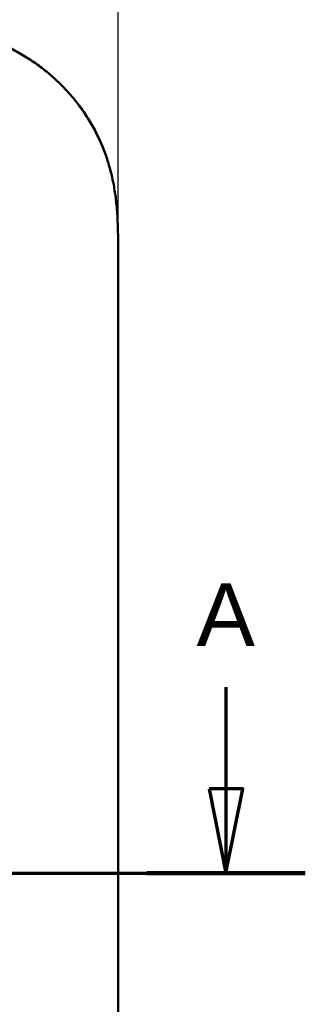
# Model space of a CAD drawing. Header units: millimetres. Extents: x 20 to 833, y 20 to 574.
# Tile 14 of 21: x 287 to 321, y 397 to 515. Entities that reach past the tile are written whole.
import ezdxf

# ---------------------------------------------------------------- set-up
doc = ezdxf.new("R2010")
doc.units = ezdxf.units.MM
doc.header["$LTSCALE"] = 2
for name, color, linetype, lineweight in [('Bemaßungen(DIN)', 7, 'Continuous', 25), ('Schnittansichtslinien(DIN)', 7, 'Continuous', 70), ('Sichtbare Kanten(DIN)', 7, 'Continuous', 50)]:
    doc.layers.add(name, color=color, linetype=linetype, lineweight=lineweight)
doc.styles.add('Aktuell-DINGroßer Text', font='arial.ttf')
doc.styles.add('STANDARD-DIN~0', font='arial.ttf')
doc.dimstyles.new('CAD-LAN', dxfattribs={"dimscale": 2, "dimtxt": 3.5, "dimasz": 2.5, "dimexe": 3.175, "dimexo": 0, "dimgap": 0.8, "dimtad": 1, "dimrnd": 1e-08, "dimtxsty": 'STANDARD-DIN~0', "dimcen": 0.09, "dimdle": 10, "dimclrd": 250, "dimclre": 250, "dimclrt": 250, "dimadec": 0, "dimazin": 2, "dimtfac": 1, "dimtmove": 0, "dimatfit": 3, "dimfxl": 1, "dimtolj": 1, "dimtzin": 0, "dimlwd": 25, "dimlwe": 25, "dimarcsym": 0})

# ---------------------------------------------------------------- blocks, each defined once
blk = doc.blocks.new('*D21')
at = {"layer": 'Bemaßungen(DIN)', "color": 250, "linetype": 'Continuous', "lineweight": 25, "true_color": 0x3f3f3f, "transparency": 16777216}
for p, q in [((85.13, 487.26), (85.13, 549.61)), ((299.13, 487.26), (299.13, 549.61)), ((294.13, 543.26), (90.13, 543.26))]:
    blk.add_line(p, q, dxfattribs=at)
at = {"layer": 'Bemaßungen(DIN)', "color": 250, "linetype": 'Continuous', "true_color": 0x3f3f3f, "transparency": 16777216}
for points in [[(90.13, 544.09), (90.13, 542.42), (85.13, 543.26)], [(294.13, 544.09), (294.13, 542.42), (299.13, 543.26)]]:
    blk.add_solid(points, dxfattribs=at)
at = {"layer": 'Defpoints', "color": 0, "linetype": 'Continuous', "transparency": 16777216}
for p in [(85.13, 543.26), (85.13, 487.26), (299.13, 487.26)]:
    blk.add_point(p, dxfattribs=at)
at = {"layer": 'Bemaßungen(DIN)', "color": 250, "linetype": 'Continuous', "lineweight": 25, "true_color": 0x3f3f3f, "transparency": 16777216, "insert": (184.35, 551.89), "char_height": 7, "attachment_point": 1, "style": 'STANDARD-DIN~0'}
blk.add_mtext('\\A1;214', dxfattribs=at)
blk = doc.blocks.new('2DTransSchnitt0')
at = {"layer": 'Schnittansichtslinien(DIN)', "linetype": 'Continuous'}
for p, q in [((155.982, 217.581), (155.982, 211.524)), ((154.982, 211.524), (155.982, 206.524)), ((156.982, 211.524), (154.982, 211.524)), ((155.982, 211.524), (155.982, 206.524)), ((155.982, 206.524), (156.982, 211.524)), ((30.989, 206.524), (160.7, 206.524))]:
    blk.add_line(p, q, dxfattribs=at)
at = {"layer": 'Schnittansichtslinien(DIN)', "linetype": 'Continuous', "lineweight": 140}
blk.add_line((151.265, 206.524), (160.7, 206.524), dxfattribs=at)
at = {"layer": 'Schnittansichtslinien(DIN)', "linetype": 'Continuous', "flags": 128}
blk.add_lwpolyline([(154.982, 211.524), (155.982, 206.524), (156.982, 211.524), (154.982, 211.524)], dxfattribs=at)
at = {"layer": 'Schnittansichtslinien(DIN)'}
blk.add_solid([(154.982, 211.524), (155.982, 206.524), (156.982, 211.524), (154.982, 211.524)], dxfattribs=at)
at = {"layer": 'Schnittansichtslinien(DIN)', "insert": (154.229, 220.024), "char_height": 3.734, "attachment_point": 7, "style": 'Aktuell-DINGroßer Text'}
blk.add_mtext('A', dxfattribs=at)

msp = doc.modelspace()

# ---------------------------------------------------------------- linework, layer by layer
at = {"layer": 'Sichtbare Kanten(DIN)'}
msp.add_line((299.126, 487.258), (299.126, 295.826), dxfattribs=at)
msp.add_open_spline([(299.126, 487.258), (299.127, 487.812), (299.126, 488.928), (299.093, 490.343), (299.016, 491.769), (298.912, 492.917), (298.717, 494.357), (298.503, 495.509), (298.154, 496.943), (297.808, 498.081), (297.288, 499.486), (296.8, 500.592), (296.102, 501.942), (295.473, 502.993), (294.601, 504.263), (293.837, 505.24), (292.805, 506.404), (291.92, 507.287), (290.746, 508.324), (289.756, 509.096), (288.464, 509.985), (287.389, 510.634), (286.004, 511.362), (284.867, 511.879), (283.416, 512.439), (282.236, 512.82), (280.747, 513.215), (279.546, 513.467), (278.042, 513.709), (276.839, 513.848), (275.341, 513.962), (273.852, 514.026), (272.673, 514.039), (272.088, 514.042)], degree=3, knots=[0.02325842, 0.02325842, 0.02325842, 0.02325842, 0.06395557, 0.10465272, 0.12500129, 0.16569844, 0.18604701, 0.22674416, 0.24709273, 0.28778988, 0.30813845, 0.3488356, 0.36918417, 0.40988132, 0.43022989, 0.47092704, 0.49127561, 0.53197276, 0.55232133, 0.59301848, 0.61336705, 0.6540642, 0.67441277, 0.71510992, 0.73545849, 0.77615564, 0.79650421, 0.83720136, 0.85754993, 0.89824708, 0.91859565, 0.9592928, 0.99998994, 0.99998994, 0.99998994, 0.99998994], dxfattribs=at)

# ---------------------------------------------------------------- block references
at = {"layer": 'Schnittansichtslinien(DIN)', "xscale": 2, "yscale": 2, "zscale": 2}
msp.add_blockref('2DTransSchnitt0', (0, 0), dxfattribs=at)

# ---------------------------------------------------------------- dimensions: what is measured, and where the dimension line sits
at = {"layer": 'Bemaßungen(DIN)', "color": 250, "linetype": 'Continuous', "lineweight": 25, "true_color": 0x3f3f3f}
dim = msp.add_linear_dim(base=(85.126, 543.257), p1=(299.126, 487.258), p2=(85.126, 487.257), angle=180, dimstyle='CAD-LAN', override={"dimgap": 0.8, "dimdec": 2, "dimtol": 0, "dimlim": 0, "dimtp": 0, "dimtm": 0, "dimtdec": 2, "dimtofl": 0, "dimatfit": 1}, dxfattribs=at)
dim.commit()
dim.dimension.update_dxf_attribs({"geometry": '*D21', "text_midpoint": (192.126, 543.257), "dimtype": 160})

doc.saveas('drawing.dxf')
